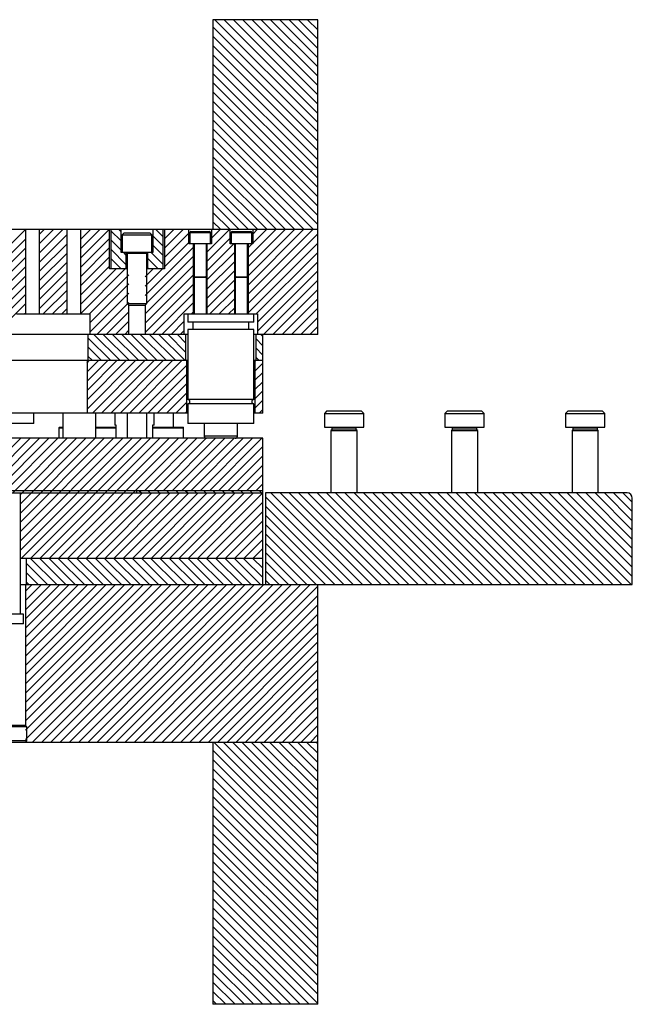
# Model space of a CAD drawing. Header units: inches. Extents: x 1772 to 2706, y -534 to -52.
# Tile 50 of 61: x 1913 to 1925, y -531 to -513. Entities that reach past the tile are written whole.
import ezdxf

# ---------------------------------------------------------------- set-up
doc = ezdxf.new("R2010")
doc.units = ezdxf.units.IN
doc.header["$LTSCALE"] = 0.5
doc.header["$MEASUREMENT"] = 0
doc.layers.add('SID-M-F', color=202, linetype='Continuous')
doc.layers.add('SID-M-S', color=105, linetype='Continuous')

msp = doc.modelspace()

# ---------------------------------------------------------------- linework, layer by layer
at = {"layer": 'SID-M-F', "linetype": 'Continuous'}
for p, q in [((1919.12841, -514.6584), (1917.16629, -512.69628)), ((1919.12841, -514.48162), (1917.34306, -512.69628)), ((1919.12841, -514.30485), (1917.51984, -512.69628)), ((1919.12841, -514.12807), (1917.69662, -512.69628)), ((1919.12841, -513.95129), (1917.87339, -512.69628)), ((1919.12841, -513.77452), (1918.05017, -512.69628)), ((1919.12841, -513.59774), (1918.22695, -512.69628)), ((1919.12841, -513.42096), (1918.40372, -512.69628)), ((1919.12841, -513.24419), (1918.5805, -512.69628)), ((1919.12841, -513.06741), (1918.75728, -512.69628)), ((1919.12841, -512.89063), (1918.93405, -512.69628)), ((1919.12841, -512.71386), (1919.11083, -512.69628)), ((1919.12841, -514.83518), (1917.12841, -512.83518)), ((1919.12841, -515.01195), (1917.12841, -513.01195)), ((1919.12841, -515.18873), (1917.12841, -513.18873)), ((1919.12841, -515.36551), (1917.12841, -513.36551)), ((1919.12841, -515.54228), (1917.12841, -513.54228)), ((1919.12841, -515.71906), (1917.12841, -513.71906)), ((1919.12841, -515.89584), (1917.12841, -513.89584)), ((1919.12841, -516.07261), (1917.12841, -514.07261)), ((1919.12841, -516.24939), (1917.12841, -514.24939)), ((1919.12841, -516.42617), (1917.12841, -514.42617)), ((1919.12841, -516.60294), (1917.12841, -514.60294)), ((1919.04497, -516.69628), (1917.12841, -514.77972)), ((1918.86819, -516.69628), (1917.12841, -514.9565)), ((1918.69141, -516.69628), (1917.12841, -515.13327)), ((1918.51464, -516.69628), (1917.12841, -515.31005)), ((1918.33786, -516.69628), (1917.12841, -515.48683)), ((1918.16108, -516.69628), (1917.12841, -515.6636)), ((1917.98431, -516.69628), (1917.12841, -515.84038)), ((1917.80753, -516.69628), (1917.12841, -516.01716)), ((1917.63075, -516.69628), (1917.12841, -516.19393)), ((1917.45398, -516.69628), (1917.12841, -516.37071)), ((1917.2772, -516.69628), (1917.12841, -516.54749)), ((1912.78141, -517.46962), (1913.55475, -516.69628)), ((1913.81266, -516.79192), (1913.90831, -516.69628)), ((1913.81266, -516.9687), (1914.08508, -516.69628)), ((1913.81266, -517.14548), (1914.26186, -516.69628)), ((1914.60006, -516.71163), (1914.61541, -516.69628)), ((1914.60006, -516.88841), (1914.79219, -516.69628)), ((1914.60006, -517.06518), (1914.96897, -516.69628)), ((1914.60006, -517.24196), (1915.14574, -516.69628)), ((1915.37391, -516.91431), (1915.17841, -516.71881)), ((1915.37391, -516.73753), (1915.33265, -516.69628)), ((1916.17841, -516.83492), (1916.03976, -516.69628)), ((1916.20341, -516.69927), (1916.2064, -516.69628)), ((1916.20341, -516.87605), (1916.38318, -516.69628)), ((1916.20341, -517.05283), (1916.55996, -516.69628)), ((1917.01266, -517.12746), (1917.44384, -516.69628)), ((1917.10124, -516.8621), (1917.26706, -516.69628)), ((1917.80006, -517.22394), (1918.32772, -516.69628)), ((1917.80006, -517.40072), (1918.5045, -516.69628)), ((1917.80006, -517.57749), (1918.68128, -516.69628)), ((1917.80006, -517.75427), (1918.85805, -516.69628)), ((1917.80006, -517.93105), (1919.03483, -516.69628)), ((1917.88864, -516.7818), (1917.97417, -516.69628)), ((1917.88864, -516.95858), (1918.15095, -516.69628)), ((1912.78141, -517.6464), (1913.55675, -516.87105)), ((1913.81266, -517.32225), (1914.34415, -516.79076)), ((1914.60006, -517.41874), (1915.15341, -516.86539)), ((1915.37391, -517.09108), (1915.17841, -516.89558)), ((1916.17841, -517.0117), (1915.98291, -516.8162)), ((1916.20341, -517.2296), (1916.66817, -516.76484)), ((1917.01266, -517.30424), (1917.45557, -516.86132)), ((1917.80006, -518.10782), (1919.12841, -516.77948)), ((1912.78141, -517.82318), (1913.55675, -517.04783)), ((1913.81266, -517.49903), (1914.34415, -516.96754)), ((1914.60006, -517.59551), (1915.15341, -517.04217)), ((1915.47541, -517.36936), (1915.17841, -517.07236)), ((1915.83466, -517.95191), (1916.75675, -517.02981)), ((1916.17841, -517.18848), (1915.98291, -516.99298)), ((1916.20341, -517.40638), (1916.66817, -516.94162)), ((1917.01266, -517.48101), (1917.52558, -516.96809)), ((1917.80006, -518.2846), (1919.12841, -516.95625)), ((1917.80006, -517.04716), (1917.87914, -516.96809)), ((1912.78141, -517.99995), (1913.55675, -517.22461)), ((1913.81266, -517.67581), (1914.34415, -517.14431)), ((1914.60006, -517.77229), (1915.15341, -517.21894)), ((1915.37555, -517.44628), (1915.17841, -517.24914)), ((1915.47541, -517.19258), (1915.4191, -517.13628)), ((1915.83466, -518.12868), (1916.75675, -517.20659)), ((1916.08265, -517.44628), (1915.88141, -517.24503)), ((1916.17841, -517.36525), (1915.94943, -517.13628)), ((1917.01266, -517.65779), (1917.54415, -517.12629)), ((1917.95477, -518.30667), (1919.12841, -517.13303)), ((1912.78141, -518.17673), (1913.55675, -517.40138)), ((1913.81266, -517.85258), (1914.34415, -517.32109)), ((1914.60006, -517.94907), (1915.15341, -517.39572)), ((1914.60006, -518.12584), (1915.27963, -517.44628)), ((1914.60006, -518.30262), (1915.4564, -517.44628)), ((1915.19877, -517.44628), (1915.17841, -517.42591)), ((1915.83466, -518.30546), (1916.75675, -517.38336)), ((1915.83466, -517.59835), (1915.98673, -517.44628)), ((1915.83466, -517.77513), (1916.16351, -517.44628)), ((1915.90588, -517.44628), (1915.88141, -517.42181)), ((1917.01266, -517.83457), (1917.54415, -517.30307)), ((1917.01266, -518.01134), (1917.54415, -517.47985)), ((1917.97841, -518.45981), (1919.12841, -517.30981)), ((1917.97841, -518.63658), (1919.12841, -517.48658)), ((1912.78141, -518.35351), (1913.55675, -517.57816)), ((1913.81266, -518.02936), (1914.34415, -517.49787)), ((1913.81266, -518.20614), (1914.34415, -517.67464)), ((1914.77279, -518.30667), (1915.52216, -517.5573)), ((1915.83466, -518.48224), (1916.75675, -517.56014)), ((1917.01266, -518.18812), (1917.54415, -517.65662)), ((1918.09549, -518.69628), (1919.12841, -517.66336)), ((1912.78141, -518.53028), (1913.55675, -517.75494)), ((1913.8889, -518.30667), (1914.34415, -517.85142)), ((1914.77841, -518.47783), (1915.52216, -517.73408)), ((1915.83466, -518.65901), (1916.75675, -517.73692)), ((1917.07088, -518.30667), (1917.54415, -517.8334)), ((1918.27227, -518.69628), (1919.12841, -517.84014)), ((1912.79219, -518.69628), (1913.55675, -517.93171)), ((1914.06568, -518.30667), (1914.34415, -518.0282)), ((1914.77841, -518.6546), (1915.52216, -517.91085)), ((1915.97417, -518.69628), (1916.75675, -517.91369)), ((1917.24766, -518.30667), (1917.54415, -518.01018)), ((1918.44904, -518.69628), (1919.12841, -518.01691)), ((1912.96897, -518.69628), (1913.55675, -518.10849)), ((1914.24246, -518.30667), (1914.34415, -518.20497)), ((1914.91351, -518.69628), (1915.52216, -518.08763)), ((1916.15095, -518.69628), (1916.75675, -518.09047)), ((1917.42444, -518.30667), (1917.54415, -518.18695)), ((1918.62582, -518.69628), (1919.12841, -518.19369)), ((1913.53535, -518.30667), (1913.55675, -518.28527)), ((1915.09029, -518.69628), (1915.52216, -518.26441)), ((1916.71733, -518.30667), (1916.75675, -518.26725)), ((1918.8026, -518.69628), (1919.12841, -518.37047)), ((1915.26706, -518.69628), (1915.52216, -518.44118)), ((1916.32772, -518.69628), (1916.57841, -518.44559)), ((1918.97937, -518.69628), (1919.12841, -518.54724)), ((1915.181, -519.19628), (1914.74341, -518.75868)), ((1915.35778, -519.19628), (1914.85778, -518.69628)), ((1915.53456, -519.19628), (1915.03456, -518.69628)), ((1915.71133, -519.19628), (1915.21133, -518.69628)), ((1915.88811, -519.19628), (1915.38811, -518.69628)), ((1915.44384, -518.69628), (1915.52216, -518.61796)), ((1916.06489, -519.19628), (1915.56489, -518.69628)), ((1916.24166, -519.19628), (1915.74166, -518.69628)), ((1916.41844, -519.19628), (1915.91844, -518.69628)), ((1916.59522, -519.19628), (1916.09522, -518.69628)), ((1916.61341, -519.03769), (1916.27199, -518.69628)), ((1916.61341, -518.86091), (1916.44877, -518.69628)), ((1916.5045, -518.69628), (1916.57841, -518.62237)), ((1918.07841, -518.9117), (1917.94341, -518.7767)), ((1918.07841, -518.73492), (1918.03976, -518.69628)), ((1915.00423, -519.19628), (1914.74341, -518.93546)), ((1918.07841, -519.08848), (1917.94341, -518.95348)), ((1914.82745, -519.19628), (1914.74341, -519.11223)), ((1918.00943, -519.19628), (1917.94341, -519.13025)), ((1914.72841, -519.23493), (1914.76706, -519.19628)), ((1914.72841, -519.41171), (1914.94384, -519.19628)), ((1914.72841, -519.58849), (1915.12062, -519.19628)), ((1914.72841, -519.76526), (1915.29739, -519.19628)), ((1914.72841, -519.94204), (1915.47417, -519.19628)), ((1914.72841, -520.11882), (1915.65095, -519.19628)), ((1914.82772, -520.19628), (1915.82772, -519.19628)), ((1915.0045, -520.19628), (1916.0045, -519.19628)), ((1915.18128, -520.19628), (1916.18128, -519.19628)), ((1915.35805, -520.19628), (1916.35805, -519.19628)), ((1915.53483, -520.19628), (1916.53483, -519.19628)), ((1915.71161, -520.19628), (1916.62841, -519.27948)), ((1917.92841, -519.21691), (1917.94904, -519.19628)), ((1917.92841, -519.39369), (1918.07841, -519.24369)), ((1915.88838, -520.19628), (1916.62841, -519.45625)), ((1917.92841, -519.57047), (1918.07841, -519.42047)), ((1916.06516, -520.19628), (1916.62841, -519.63303)), ((1917.92841, -519.74724), (1918.07841, -519.59724)), ((1916.24194, -520.19628), (1916.62841, -519.80981)), ((1917.92841, -519.92402), (1918.07841, -519.77402)), ((1916.41871, -520.19628), (1916.62841, -519.98658)), ((1917.92841, -520.1008), (1918.07841, -519.9508)), ((1916.59549, -520.19628), (1916.62841, -520.16336)), ((1918.0097, -520.19628), (1918.07841, -520.12757)), ((1912.46384, -521.67628), (1913.46384, -520.67628)), ((1912.64062, -521.67628), (1913.64062, -520.67628)), ((1912.81739, -521.67628), (1913.81739, -520.67628)), ((1912.99417, -521.67628), (1913.99417, -520.67628)), ((1913.17095, -521.67628), (1914.17095, -520.67628)), ((1913.30772, -521.71628), (1914.34772, -520.67628)), ((1913.45341, -521.74737), (1914.5245, -520.67628)), ((1913.45341, -521.92415), (1914.70128, -520.67628)), ((1913.45341, -522.10092), (1914.87805, -520.67628)), ((1913.45341, -522.2777), (1915.05483, -520.67628)), ((1913.45341, -522.45448), (1915.23161, -520.67628)), ((1913.45341, -522.63125), (1915.40838, -520.67628)), ((1913.45341, -522.80803), (1915.58516, -520.67628)), ((1913.47194, -522.96628), (1915.76194, -520.67628)), ((1913.64871, -522.96628), (1915.93871, -520.67628)), ((1913.82549, -522.96628), (1916.11549, -520.67628)), ((1914.00227, -522.96628), (1916.29227, -520.67628)), ((1914.17904, -522.96628), (1916.46904, -520.67628)), ((1914.35582, -522.96628), (1916.64582, -520.67628)), ((1915.8226, -521.67628), (1916.8226, -520.67628)), ((1915.99937, -521.67628), (1916.99937, -520.67628)), ((1916.17615, -521.67628), (1917.17615, -520.67628)), ((1916.35293, -521.67628), (1917.35293, -520.67628)), ((1916.5297, -521.67628), (1917.5297, -520.67628)), ((1916.70648, -521.67628), (1917.70648, -520.67628)), ((1916.88326, -521.67628), (1917.88326, -520.67628)), ((1917.06003, -521.67628), (1918.06003, -520.67628)), ((1917.23681, -521.67628), (1918.07841, -520.83468)), ((1917.41359, -521.67628), (1918.07841, -521.01146)), ((1917.59036, -521.67628), (1918.07841, -521.18823)), ((1917.76714, -521.67628), (1918.07841, -521.36501)), ((1917.94392, -521.67628), (1918.07841, -521.54179)), ((1914.5326, -522.96628), (1915.7826, -521.71628)), ((1914.70937, -522.96628), (1915.95937, -521.71628)), ((1914.88615, -522.96628), (1916.13615, -521.71628)), ((1915.06293, -522.96628), (1916.31293, -521.71628)), ((1915.2397, -522.96628), (1916.4897, -521.71628)), ((1915.41648, -522.96628), (1916.66648, -521.71628)), ((1915.59326, -522.96628), (1916.84326, -521.71628)), ((1915.75646, -521.71628), (1915.71646, -521.67628)), ((1915.77003, -522.96628), (1917.02003, -521.71628)), ((1915.93324, -521.71628), (1915.89324, -521.67628)), ((1915.94681, -522.96628), (1917.19681, -521.71628)), ((1916.11001, -521.71628), (1916.07001, -521.67628)), ((1916.12359, -522.96628), (1917.37359, -521.71628)), ((1916.28679, -521.71628), (1916.24679, -521.67628)), ((1916.30036, -522.96628), (1917.55036, -521.71628)), ((1916.46357, -521.71628), (1916.42357, -521.67628)), ((1916.47714, -522.96628), (1917.72714, -521.71628)), ((1916.64034, -521.71628), (1916.60034, -521.67628)), ((1916.65392, -522.96628), (1917.90392, -521.71628)), ((1916.81712, -521.71628), (1916.77712, -521.67628)), ((1916.83069, -522.96628), (1918.07841, -521.71856)), ((1916.9939, -521.71628), (1916.9539, -521.67628)), ((1917.17067, -521.71628), (1917.13067, -521.67628)), ((1917.34745, -521.71628), (1917.30745, -521.67628)), ((1917.52423, -521.71628), (1917.48423, -521.67628)), ((1917.701, -521.71628), (1917.661, -521.67628)), ((1917.87778, -521.71628), (1917.83778, -521.67628)), ((1918.05456, -521.71628), (1918.01456, -521.67628)), ((1919.80456, -523.46628), (1918.12841, -521.79013)), ((1919.98133, -523.46628), (1918.23133, -521.71628)), ((1920.15811, -523.46628), (1918.40811, -521.71628)), ((1920.33489, -523.46628), (1918.58489, -521.71628)), ((1920.51166, -523.46628), (1918.76166, -521.71628)), ((1920.68844, -523.46628), (1918.93844, -521.71628)), ((1920.86522, -523.46628), (1919.11522, -521.71628)), ((1921.04199, -523.46628), (1919.29199, -521.71628)), ((1921.21877, -523.46628), (1919.46877, -521.71628)), ((1921.39555, -523.46628), (1919.64555, -521.71628)), ((1921.57232, -523.46628), (1919.82232, -521.71628)), ((1921.7491, -523.46628), (1919.9991, -521.71628)), ((1921.92588, -523.46628), (1920.17588, -521.71628)), ((1922.10265, -523.46628), (1920.35265, -521.71628)), ((1922.27943, -523.46628), (1920.52943, -521.71628)), ((1922.45621, -523.46628), (1920.70621, -521.71628)), ((1922.63298, -523.46628), (1920.88298, -521.71628)), ((1922.80976, -523.46628), (1921.05976, -521.71628)), ((1922.98654, -523.46628), (1921.23654, -521.71628)), ((1923.16331, -523.46628), (1921.41331, -521.71628)), ((1923.34009, -523.46628), (1921.59009, -521.71628)), ((1923.51687, -523.46628), (1921.76687, -521.71628)), ((1923.69365, -523.46628), (1921.94365, -521.71628)), ((1923.87042, -523.46628), (1922.12042, -521.71628)), ((1924.0472, -523.46628), (1922.2972, -521.71628)), ((1924.22398, -523.46628), (1922.47398, -521.71628)), ((1924.40075, -523.46628), (1922.65075, -521.71628)), ((1924.57753, -523.46628), (1922.82753, -521.71628)), ((1924.75431, -523.46628), (1923.00431, -521.71628)), ((1924.93108, -523.46628), (1923.18108, -521.71628)), ((1925.10786, -523.46628), (1923.35786, -521.71628)), ((1925.12841, -523.31005), (1923.53464, -521.71628)), ((1925.12841, -523.13327), (1923.71141, -521.71628)), ((1925.12841, -522.9565), (1923.88819, -521.71628)), ((1925.12841, -522.77972), (1924.06497, -521.71628)), ((1925.12841, -522.60294), (1924.24174, -521.71628)), ((1925.12841, -522.42617), (1924.41852, -521.71628)), ((1925.12841, -522.24939), (1924.5953, -521.71628)), ((1925.12841, -522.07261), (1924.77207, -521.71628)), ((1925.12841, -521.89584), (1924.94885, -521.71628)), ((1917.00747, -522.96628), (1918.07841, -521.89534)), ((1919.62778, -523.46628), (1918.12841, -521.9669)), ((1917.18425, -522.96628), (1918.07841, -522.07212)), ((1919.451, -523.46628), (1918.12841, -522.14368)), ((1917.36102, -522.96628), (1918.07841, -522.24889)), ((1919.27423, -523.46628), (1918.12841, -522.32046)), ((1917.5378, -522.96628), (1918.07841, -522.42567)), ((1919.09745, -523.46628), (1918.12841, -522.49723)), ((1917.71458, -522.96628), (1918.07841, -522.60245)), ((1918.92067, -523.46628), (1918.12841, -522.67401)), ((1917.89135, -522.96628), (1918.07841, -522.77922)), ((1918.7439, -523.46628), (1918.12841, -522.85079)), ((1913.97093, -523.46628), (1913.56278, -523.05813)), ((1914.1477, -523.46628), (1913.6477, -522.96628)), ((1914.32448, -523.46628), (1913.82448, -522.96628)), ((1914.50126, -523.46628), (1914.00126, -522.96628)), ((1914.67803, -523.46628), (1914.17803, -522.96628)), ((1914.85481, -523.46628), (1914.35481, -522.96628)), ((1915.03159, -523.46628), (1914.53159, -522.96628)), ((1915.20836, -523.46628), (1914.70836, -522.96628)), ((1915.38514, -523.46628), (1914.88514, -522.96628)), ((1915.56192, -523.46628), (1915.06192, -522.96628)), ((1915.73869, -523.46628), (1915.23869, -522.96628)), ((1915.91547, -523.46628), (1915.41547, -522.96628)), ((1916.09225, -523.46628), (1915.59225, -522.96628)), ((1916.26902, -523.46628), (1915.76902, -522.96628)), ((1916.4458, -523.46628), (1915.9458, -522.96628)), ((1916.62258, -523.46628), (1916.12258, -522.96628)), ((1916.79935, -523.46628), (1916.29935, -522.96628)), ((1916.97613, -523.46628), (1916.47613, -522.96628)), ((1917.15291, -523.46628), (1916.65291, -522.96628)), ((1917.32968, -523.46628), (1916.82968, -522.96628)), ((1917.50646, -523.46628), (1917.00646, -522.96628)), ((1917.68324, -523.46628), (1917.18324, -522.96628)), ((1917.86001, -523.46628), (1917.36001, -522.96628)), ((1918.03679, -523.46628), (1917.53679, -522.96628)), ((1918.07841, -523.33112), (1917.71357, -522.96628)), ((1918.07841, -523.15434), (1917.89034, -522.96628)), ((1918.07841, -522.97756), (1918.06712, -522.96628)), ((1918.06813, -522.96628), (1918.07841, -522.956)), ((1918.56712, -523.46628), (1918.12841, -523.02756)), ((1913.79415, -523.46628), (1913.56278, -523.23491)), ((1918.39034, -523.46628), (1918.12841, -523.20434)), ((1913.55496, -523.59036), (1913.67904, -523.46628)), ((1913.55496, -523.76714), (1913.85582, -523.46628)), ((1913.55496, -523.94392), (1914.0326, -523.46628)), ((1913.55496, -524.12069), (1914.20937, -523.46628)), ((1913.55496, -524.29747), (1914.38615, -523.46628)), ((1913.55496, -524.47425), (1914.56293, -523.46628)), ((1913.55496, -524.65102), (1914.7397, -523.46628)), ((1913.55496, -524.8278), (1914.91648, -523.46628)), ((1913.55496, -525.00458), (1915.09326, -523.46628)), ((1913.55496, -525.18135), (1915.27003, -523.46628)), ((1913.55496, -525.35813), (1915.44681, -523.46628)), ((1913.55496, -525.53491), (1915.62359, -523.46628)), ((1913.55496, -525.71168), (1915.80036, -523.46628)), ((1913.55496, -525.88846), (1915.97714, -523.46628)), ((1913.55496, -526.06524), (1916.15392, -523.46628)), ((1913.55496, -526.24201), (1916.33069, -523.46628)), ((1913.55496, -526.41879), (1916.50747, -523.46628)), ((1913.61737, -523.46628), (1913.56278, -523.41169)), ((1913.68425, -526.46628), (1916.68425, -523.46628)), ((1913.86102, -526.46628), (1916.86102, -523.46628)), ((1914.0378, -526.46628), (1917.0378, -523.46628)), ((1914.21458, -526.46628), (1917.21458, -523.46628)), ((1914.39135, -526.46628), (1917.39135, -523.46628)), ((1914.56813, -526.46628), (1917.56813, -523.46628)), ((1914.74491, -526.46628), (1917.74491, -523.46628)), ((1914.92168, -526.46628), (1917.92168, -523.46628)), ((1915.09846, -526.46628), (1918.09846, -523.46628)), ((1915.27524, -526.46628), (1918.27524, -523.46628)), ((1915.45201, -526.46628), (1918.45201, -523.46628)), ((1915.62879, -526.46628), (1918.62879, -523.46628)), ((1915.80557, -526.46628), (1918.80557, -523.46628)), ((1915.98234, -526.46628), (1918.98234, -523.46628)), ((1918.21357, -523.46628), (1918.12841, -523.38112)), ((1916.15912, -526.46628), (1919.12841, -523.49699)), ((1916.3359, -526.46628), (1919.12841, -523.67377)), ((1916.51267, -526.46628), (1919.12841, -523.85055)), ((1916.68945, -526.46628), (1919.12841, -524.02732)), ((1916.86623, -526.46628), (1919.12841, -524.2041)), ((1917.043, -526.46628), (1919.12841, -524.38088)), ((1917.21978, -526.46628), (1919.12841, -524.55765)), ((1917.39656, -526.46628), (1919.12841, -524.73443)), ((1917.57333, -526.46628), (1919.12841, -524.91121)), ((1917.75011, -526.46628), (1919.12841, -525.08798)), ((1917.92689, -526.46628), (1919.12841, -525.26476)), ((1918.10366, -526.46628), (1919.12841, -525.44154)), ((1918.28044, -526.46628), (1919.12841, -525.61831)), ((1918.45722, -526.46628), (1919.12841, -525.79509)), ((1918.63399, -526.46628), (1919.12841, -525.97187)), ((1918.81077, -526.46628), (1919.12841, -526.14864)), ((1919.12841, -528.44698), (1917.1477, -526.46628)), ((1919.12841, -528.2702), (1917.32448, -526.46628)), ((1919.12841, -528.09343), (1917.50126, -526.46628)), ((1919.12841, -527.91665), (1917.67803, -526.46628)), ((1919.12841, -527.73987), (1917.85481, -526.46628)), ((1919.12841, -527.5631), (1918.03159, -526.46628)), ((1919.12841, -527.38632), (1918.20836, -526.46628)), ((1919.12841, -527.20954), (1918.38514, -526.46628)), ((1919.12841, -527.03277), (1918.56192, -526.46628)), ((1919.12841, -526.85599), (1918.73869, -526.46628)), ((1919.12841, -526.67921), (1918.91547, -526.46628)), ((1918.98755, -526.46628), (1919.12841, -526.32542)), ((1919.12841, -526.50244), (1919.09225, -526.46628)), ((1919.12841, -528.62376), (1917.12841, -526.62376)), ((1919.12841, -528.80053), (1917.12841, -526.80053)), ((1919.12841, -528.97731), (1917.12841, -526.97731)), ((1919.12841, -529.15409), (1917.12841, -527.15409)), ((1919.12841, -529.33086), (1917.12841, -527.33086)), ((1919.12841, -529.50764), (1917.12841, -527.50764)), ((1919.12841, -529.68442), (1917.12841, -527.68442)), ((1919.12841, -529.86119), (1917.12841, -527.86119)), ((1919.12841, -530.03797), (1917.12841, -528.03797)), ((1919.12841, -530.21475), (1917.12841, -528.21475)), ((1919.12841, -530.39152), (1917.12841, -528.39152)), ((1919.12841, -530.5683), (1917.12841, -528.5683)), ((1919.12841, -530.74508), (1917.12841, -528.74508)), ((1919.12841, -530.92186), (1917.12841, -528.92186)), ((1919.12841, -531.09863), (1917.12841, -529.09863)), ((1919.12841, -531.27541), (1917.12841, -529.27541)), ((1919.12841, -531.45219), (1917.12841, -529.45219)), ((1918.96572, -531.46628), (1917.12841, -529.62896)), ((1918.78895, -531.46628), (1917.12841, -529.80574)), ((1918.61217, -531.46628), (1917.12841, -529.98252)), ((1918.43539, -531.46628), (1917.12841, -530.15929)), ((1918.25862, -531.46628), (1917.12841, -530.33607)), ((1918.08184, -531.46628), (1917.12841, -530.51285)), ((1917.90506, -531.46628), (1917.12841, -530.68962)), ((1917.72829, -531.46628), (1917.12841, -530.8664)), ((1917.55151, -531.46628), (1917.12841, -531.04318)), ((1917.37473, -531.46628), (1917.12841, -531.21995)), ((1917.19796, -531.46628), (1917.12841, -531.39673))]:
    msp.add_line(p, q, dxfattribs=at)
at = {"layer": 'SID-M-S'}
for p, q in [((1917.12841, -512.69628), (1917.12841, -516.69628)), ((1919.12841, -512.69628), (1917.12841, -512.69628)), ((1919.12841, -518.69628), (1919.12841, -512.69628)), ((1919.12841, -516.69628), (1873.62841, -516.69628)), ((1913.55675, -518.30667), (1913.55675, -516.69628)), ((1913.81266, -516.69628), (1913.81266, -518.30667)), ((1914.34415, -518.30667), (1914.34415, -516.69628)), ((1914.60006, -516.69628), (1914.60006, -518.30667)), ((1915.15341, -517.44628), (1915.15341, -516.69628)), ((1915.17841, -516.69628), (1915.17841, -517.44628)), ((1915.37391, -517.13628), (1915.37391, -516.69628)), ((1915.98291, -516.69628), (1915.98291, -517.13628)), ((1916.17841, -517.44628), (1916.17841, -516.69628)), ((1916.20341, -516.69628), (1916.20341, -517.44628)), ((1916.66817, -516.96809), (1916.66817, -516.69628)), ((1916.70754, -516.73187), (1917.06187, -516.73187)), ((1917.10124, -516.69628), (1917.10124, -516.96809)), ((1917.45557, -516.96809), (1917.45557, -516.69628)), ((1917.49494, -516.73187), (1917.84927, -516.73187)), ((1917.88864, -516.69628), (1917.88864, -516.96809)), ((1915.43466, -516.76128), (1915.39716, -516.79878)), ((1915.39716, -516.79878), (1915.39716, -517.13628)), ((1915.39716, -516.79878), (1915.95966, -516.79878)), ((1915.43466, -516.76128), (1915.92216, -516.76128)), ((1915.95966, -516.79878), (1915.92216, -516.76128)), ((1915.95966, -517.13628), (1915.95966, -516.79878)), ((1916.68786, -516.75155), (1916.68786, -516.96809)), ((1916.68786, -516.75155), (1917.08156, -516.75155)), ((1917.08156, -516.96809), (1917.08156, -516.75155)), ((1917.47526, -516.75155), (1917.47526, -516.96809)), ((1917.47526, -516.75155), (1917.86896, -516.75155)), ((1917.86896, -516.96809), (1917.86896, -516.75155)), ((1917.10124, -516.96809), (1916.66817, -516.96809)), ((1916.75675, -518.30667), (1916.75675, -516.96809)), ((1916.7666, -516.96809), (1916.7666, -517.5984)), ((1917.00282, -517.5984), (1917.00282, -516.96809)), ((1917.01266, -516.96809), (1917.01266, -518.30667)), ((1917.88864, -516.96809), (1917.45557, -516.96809)), ((1917.54415, -518.30667), (1917.54415, -516.96809)), ((1917.554, -516.96809), (1917.554, -517.5984)), ((1917.79022, -517.5984), (1917.79022, -516.96809)), ((1917.80006, -516.96809), (1917.80006, -518.30667)), ((1915.98291, -517.13628), (1915.37391, -517.13628)), ((1915.47541, -517.44628), (1915.47541, -517.13628)), ((1915.49091, -517.13628), (1915.49091, -517.13667)), ((1915.49091, -517.13667), (1915.86591, -517.13667)), ((1915.51796, -517.1382), (1915.49091, -517.14805)), ((1915.49091, -517.14805), (1915.49091, -518.10503)), ((1915.49091, -517.14805), (1915.86591, -517.14805)), ((1915.51796, -517.1382), (1915.83885, -517.1382)), ((1915.86591, -517.14805), (1915.83885, -517.1382)), ((1915.86591, -517.13667), (1915.86591, -517.13628)), ((1915.86591, -518.10503), (1915.86591, -517.14805)), ((1915.88141, -517.13628), (1915.88141, -517.44628)), ((1915.49091, -517.44628), (1915.15341, -517.44628)), ((1916.20341, -517.44628), (1915.86591, -517.44628)), ((1916.7666, -517.5984), (1917.00282, -517.5984)), ((1916.78208, -517.59993), (1916.7666, -517.60557)), ((1916.7666, -517.60557), (1916.7666, -518.30667)), ((1916.7666, -517.60557), (1917.00282, -517.60557)), ((1916.78208, -517.59993), (1916.98733, -517.59993)), ((1917.00282, -517.60557), (1916.98733, -517.59993)), ((1917.00282, -518.30667), (1917.00282, -517.60557)), ((1917.554, -517.5984), (1917.79022, -517.5984)), ((1917.56949, -517.59993), (1917.554, -517.60557)), ((1917.554, -517.60557), (1917.554, -518.30667)), ((1917.554, -517.60557), (1917.79022, -517.60557)), ((1917.56949, -517.59993), (1917.77473, -517.59993)), ((1917.79022, -517.60557), (1917.77473, -517.59993)), ((1917.79022, -518.30667), (1917.79022, -517.60557)), ((1915.49091, -518.10503), (1915.52216, -518.13628)), ((1915.49091, -518.10503), (1915.86591, -518.10503)), ((1915.52216, -518.69628), (1915.52216, -518.13628)), ((1915.52216, -518.13628), (1915.83466, -518.13628)), ((1915.83466, -518.13628), (1915.86591, -518.10503)), ((1915.83466, -518.13628), (1915.83466, -518.69628)), ((1913.37841, -518.30667), (1914.77841, -518.30667)), ((1914.77841, -518.30667), (1914.77841, -518.69628)), ((1916.57841, -518.30667), (1917.97841, -518.30667)), ((1916.57841, -518.69628), (1916.57841, -518.30667)), ((1916.64849, -518.30667), (1916.64849, -518.46415)), ((1917.90833, -518.46415), (1917.90833, -518.30667)), ((1917.97841, -518.30667), (1917.97841, -518.69628)), ((1917.90833, -518.46415), (1916.64849, -518.46415)), ((1916.64849, -518.60195), (1916.64849, -519.93861)), ((1917.90833, -518.60195), (1916.64849, -518.60195)), ((1916.74691, -518.46415), (1916.74691, -518.60195)), ((1917.8099, -518.60195), (1917.8099, -518.46415)), ((1917.90833, -519.93861), (1917.90833, -518.60195)), ((1916.64849, -518.69628), (1912.76591, -518.69628)), ((1914.74341, -518.69628), (1914.74341, -519.19628)), ((1916.61341, -519.19628), (1916.61341, -518.69628)), ((1919.12841, -518.69628), (1917.90833, -518.69628)), ((1917.94341, -518.69628), (1917.94341, -519.19628)), ((1918.07841, -520.19628), (1918.07841, -518.69628)), ((1916.64849, -519.19628), (1912.76591, -519.19628)), ((1914.72841, -519.19628), (1914.72841, -520.19628)), ((1916.62841, -520.19628), (1916.62841, -519.19628)), ((1918.07841, -519.19628), (1917.90833, -519.19628)), ((1917.92841, -519.19628), (1917.92841, -520.19628)), ((1917.90833, -519.93861), (1916.64849, -519.93861)), ((1916.64849, -520.02119), (1916.64849, -520.39329)), ((1917.90833, -520.02119), (1916.64849, -520.02119)), ((1917.90833, -520.39329), (1917.90833, -520.02119)), ((1916.64849, -520.19628), (1910.62841, -520.19628)), ((1913.70833, -520.39329), (1913.70833, -520.19628)), ((1914.26591, -520.19628), (1914.26591, -520.67628)), ((1914.89091, -520.67628), (1914.89091, -520.19628)), ((1915.25341, -520.19628), (1915.25341, -520.42628)), ((1915.49091, -520.19628), (1915.49091, -520.67628)), ((1915.86591, -520.67628), (1915.86591, -520.19628)), ((1916.00341, -520.42628), (1916.00341, -520.19628)), ((1916.37841, -520.46628), (1916.37841, -520.19628)), ((1918.07841, -520.19628), (1917.90833, -520.19628)), ((1919.30341, -520.15378), (1919.25341, -520.20378)), ((1919.25341, -520.20378), (1919.25341, -520.46628)), ((1919.25341, -520.20378), (1920.00341, -520.20378)), ((1919.30341, -520.15378), (1919.95341, -520.15378)), ((1920.00341, -520.20378), (1919.95341, -520.15378)), ((1920.00341, -520.46628), (1920.00341, -520.20378)), ((1921.60341, -520.15378), (1921.55341, -520.20378)), ((1921.55341, -520.20378), (1921.55341, -520.46628)), ((1921.55341, -520.20378), (1922.30341, -520.20378)), ((1921.60341, -520.15378), (1922.25341, -520.15378)), ((1922.30341, -520.20378), (1922.25341, -520.15378)), ((1922.30341, -520.46628), (1922.30341, -520.20378)), ((1923.90341, -520.15378), (1923.85341, -520.20378)), ((1923.85341, -520.20378), (1923.85341, -520.46628)), ((1923.85341, -520.20378), (1924.60341, -520.20378)), ((1923.90341, -520.15378), (1924.55341, -520.15378)), ((1924.60341, -520.20378), (1924.55341, -520.15378)), ((1924.60341, -520.46628), (1924.60341, -520.20378)), ((1913.70833, -520.39329), (1912.44849, -520.39329)), ((1914.19091, -520.47415), (1914.19091, -520.67628)), ((1914.19091, -520.47415), (1914.26591, -520.47415)), ((1914.19878, -520.46628), (1914.26591, -520.46628)), ((1914.89091, -520.46628), (1915.28466, -520.46628)), ((1914.89091, -520.47415), (1915.28466, -520.47415)), ((1915.28466, -520.42628), (1915.25341, -520.42628)), ((1915.28466, -520.67628), (1915.28466, -520.42628)), ((1916.00341, -520.42628), (1915.97216, -520.42628)), ((1915.97216, -520.42628), (1915.97216, -520.67628)), ((1915.97216, -520.46628), (1916.55803, -520.46628)), ((1915.97216, -520.47415), (1916.56591, -520.47415)), ((1916.56591, -520.67628), (1916.56591, -520.47415)), ((1917.90833, -520.39329), (1916.64849, -520.39329)), ((1916.96345, -520.39329), (1916.96345, -520.63691)), ((1917.59337, -520.63691), (1917.59337, -520.39329)), ((1919.25341, -520.46628), (1920.00341, -520.46628)), ((1919.38622, -520.46628), (1919.39403, -520.47409)), ((1919.39403, -520.47409), (1919.39403, -520.51315)), ((1919.39403, -520.47409), (1919.86278, -520.47409)), ((1919.86278, -520.47409), (1919.87059, -520.46628)), ((1919.86278, -520.51315), (1919.86278, -520.47409)), ((1921.55341, -520.46628), (1922.30341, -520.46628)), ((1921.68622, -520.46628), (1921.69403, -520.47409)), ((1921.69403, -520.47409), (1921.69403, -520.51315)), ((1921.69403, -520.47409), (1922.16278, -520.47409)), ((1922.16278, -520.47409), (1922.17059, -520.46628)), ((1922.16278, -520.51315), (1922.16278, -520.47409)), ((1923.85341, -520.46628), (1924.60341, -520.46628)), ((1923.98622, -520.46628), (1923.99403, -520.47409)), ((1923.99403, -520.47409), (1923.99403, -520.51315)), ((1923.99403, -520.47409), (1924.46278, -520.47409)), ((1924.46278, -520.47409), (1924.47059, -520.46628)), ((1924.46278, -520.51315), (1924.46278, -520.47409)), ((1917.554, -520.67628), (1910.67841, -520.67628)), ((1917.59337, -520.63691), (1916.96345, -520.63691)), ((1918.07841, -520.67628), (1917.554, -520.67628)), ((1918.07841, -523.46628), (1918.07841, -520.67628)), ((1919.39403, -520.51315), (1919.37841, -520.52878)), ((1919.37841, -520.52878), (1919.37841, -521.71628)), ((1919.37841, -520.52878), (1919.87841, -520.52878)), ((1919.39403, -520.51315), (1919.86278, -520.51315)), ((1919.87841, -520.52878), (1919.86278, -520.51315)), ((1919.87841, -521.71628), (1919.87841, -520.52878)), ((1921.69403, -520.51315), (1921.67841, -520.52878)), ((1921.67841, -520.52878), (1921.67841, -521.71628)), ((1921.67841, -520.52878), (1922.17841, -520.52878)), ((1921.69403, -520.51315), (1922.16278, -520.51315)), ((1922.17841, -520.52878), (1922.16278, -520.51315)), ((1922.17841, -521.71628), (1922.17841, -520.52878)), ((1923.99403, -520.51315), (1923.97841, -520.52878)), ((1923.97841, -520.52878), (1923.97841, -521.71628)), ((1923.97841, -520.52878), (1924.47841, -520.52878)), ((1923.99403, -520.51315), (1924.46278, -520.51315)), ((1924.47841, -520.52878), (1924.46278, -520.51315)), ((1924.47841, -521.71628), (1924.47841, -520.52878)), ((1900.75341, -521.71628), (1918.07841, -521.71628)), ((1918.07841, -521.67628), (1910.66207, -521.67628)), ((1913.45341, -524.02828), (1913.45341, -521.71628)), ((1915.67841, -521.71628), (1915.67841, -521.67628)), ((1918.12841, -521.71628), (1918.12841, -523.46628)), ((1925.02841, -521.71628), (1918.12841, -521.71628)), ((1925.12841, -523.46628), (1925.12841, -521.81628)), ((1918.07841, -522.96628), (1913.45341, -522.96628)), ((1913.56278, -522.96628), (1913.56278, -523.46628)), ((1913.45341, -523.46628), (1925.12841, -523.46628)), ((1913.55496, -523.46628), (1913.55496, -526.15378)), ((1919.12841, -531.46628), (1919.12841, -523.46628)), ((1913.51591, -524.02828), (1913.14091, -524.02828)), ((1913.51591, -524.21628), (1913.51591, -524.02828)), ((1913.51591, -524.21628), (1913.14091, -524.21628)), ((1913.57841, -526.17723), (1913.07841, -526.17723)), ((1913.55496, -526.15378), (1913.10186, -526.15378)), ((1913.57841, -526.17723), (1913.55496, -526.15378)), ((1913.57841, -526.44283), (1913.57841, -526.17723)), ((1873.62841, -526.46628), (1919.12841, -526.46628)), ((1913.57841, -526.44283), (1913.07841, -526.44283)), ((1913.55496, -526.46628), (1913.57841, -526.44283)), ((1917.12841, -526.46628), (1917.12841, -531.46628)), ((1919.12841, -531.46628), (1917.12841, -531.46628))]:
    msp.add_line(p, q, dxfattribs=at)
for centre, radius, start, end in [((1916.70754, -516.75155), 0.01969, 90, 180), ((1917.06187, -516.75155), 0.01969, 0, 90), ((1917.49494, -516.75155), 0.01969, 90, 180), ((1917.84927, -516.75155), 0.01969, 0, 90), ((1915.51769, -517.13746), 0.000787, 290, 90), ((1915.83912, -517.13746), 0.000787, 90, 250), ((1916.78182, -517.59919), 0.000787, 290, 90), ((1916.9876, -517.59919), 0.000787, 90, 250), ((1917.56922, -517.59919), 0.000787, 290, 90), ((1917.775, -517.59919), 0.000787, 90, 250), ((1916.64652, -519.9799), 0.04134, 272.729403, 87.270597), ((1917.9103, -519.9799), 0.04134, 92.729403, 267.270597), ((1914.19878, -520.47415), 0.00787, 90, 180), ((1916.55803, -520.47415), 0.00787, 0, 90), ((1917.00282, -520.63691), 0.03937, 180, 270), ((1917.554, -520.63691), 0.03937, 270, 0), ((1925.02841, -521.81628), 0.1, 0, 90)]:
    msp.add_arc(centre, radius, start, end, dxfattribs=at)

doc.saveas('drawing.dxf')
